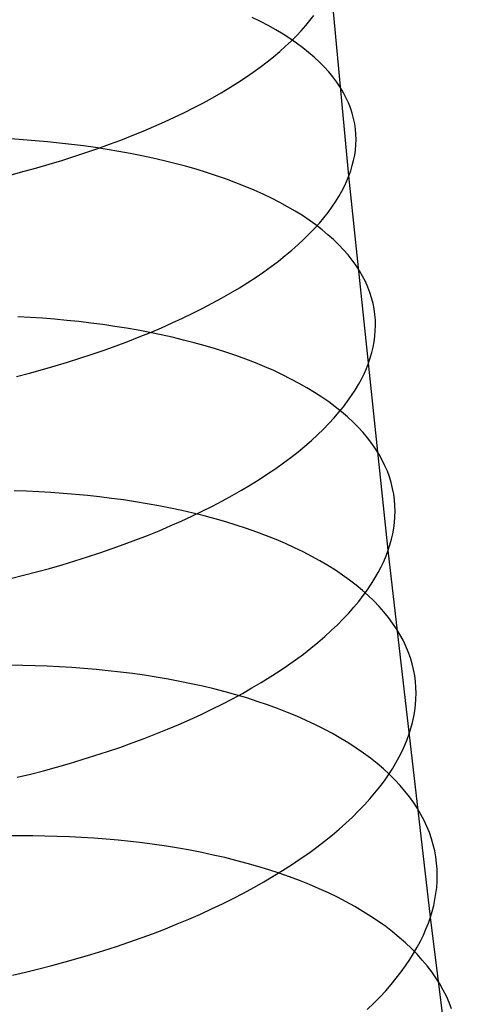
# Model space of a CAD drawing. Extents: x -37 to 483, y -973 to -253.
# Tile 15 of 197: x 35 to 45, y -882 to -859. Entities that reach past the tile are written whole.
import ezdxf

# ---------------------------------------------------------------- set-up
doc = ezdxf.new("R2010")
doc.units = 0
doc.layers.add('PREDEFINITO', color=7, linetype='CONTINUOUS')

msp = doc.modelspace()

# ---------------------------------------------------------------- linework, layer by layer
at = {"layer": 'PREDEFINITO'}
for p, q in [((42.382, -862.48, 85.557), (41.542, -853.577, 82.771)), ((40.31, -858.87, 93.532), (40.119, -858.776, 93.769)), ((40.494, -858.967, 93.29), (40.31, -858.87, 93.532)), ((41.373, -858.968, 82.234), (41.471, -858.848, 82.476)), ((41.471, -858.848, 82.476), (41.563, -858.729, 82.718)), ((40.671, -859.066, 93.046), (40.494, -858.967, 93.29)), ((40.84, -859.168, 92.797), (40.671, -859.066, 93.046)), ((41.153, -859.21, 81.752), (41.266, -859.089, 81.992)), ((41.266, -859.089, 81.992), (41.373, -858.968, 82.234)), ((41.002, -859.271, 92.546), (40.84, -859.168, 92.797)), ((40.902, -859.453, 81.273), (41.031, -859.332, 81.512)), ((41.155, -859.377, 92.292), (41.002, -859.271, 92.546)), ((41.031, -859.332, 81.512), (41.153, -859.21, 81.752)), ((40.621, -859.697, 80.8), (40.765, -859.575, 81.036)), ((40.765, -859.575, 81.036), (40.902, -859.453, 81.273)), ((41.301, -859.485, 92.036), (41.155, -859.377, 92.292)), ((41.439, -859.595, 91.777), (41.301, -859.485, 92.036)), ((40.469, -859.818, 80.567), (40.621, -859.697, 80.8)), ((41.569, -859.707, 91.516), (41.439, -859.595, 91.777)), ((41.69, -859.82, 91.253), (41.569, -859.707, 91.516)), ((40.141, -860.06, 80.107), (40.309, -859.939, 80.336)), ((40.309, -859.939, 80.336), (40.469, -859.818, 80.567)), ((41.804, -859.935, 90.989), (41.69, -859.82, 91.253)), ((41.909, -860.051, 90.724), (41.804, -859.935, 90.989)), ((39.784, -860.3, 79.658), (39.966, -860.181, 79.881)), ((39.966, -860.181, 79.881), (40.141, -860.06, 80.107)), ((42.006, -860.169, 90.458), (41.909, -860.051, 90.724)), ((42.095, -860.288, 90.191), (42.006, -860.169, 90.458)), ((39.396, -860.538, 79.222), (39.594, -860.419, 79.438)), ((39.594, -860.419, 79.438), (39.784, -860.3, 79.658)), ((42.176, -860.407, 89.924), (42.095, -860.288, 90.191)), ((42.248, -860.528, 89.657), (42.176, -860.407, 89.924)), ((38.98, -860.771, 78.8), (39.192, -860.655, 79.009)), ((39.192, -860.655, 79.009), (39.396, -860.538, 79.222)), ((42.313, -860.649, 89.39), (42.248, -860.528, 89.657)), ((42.369, -860.771, 89.123), (42.313, -860.649, 89.39)), ((38.536, -860.999, 78.396), (38.761, -860.885, 78.596)), ((38.761, -860.885, 78.596), (38.98, -860.771, 78.8)), ((42.418, -860.894, 88.857), (42.369, -860.771, 89.123)), ((42.458, -861.017, 88.592), (42.418, -860.894, 88.857)), ((38.065, -861.221, 78.011), (38.303, -861.11, 78.201)), ((38.303, -861.11, 78.201), (38.536, -860.999, 78.396)), ((42.491, -861.14, 88.328), (42.458, -861.017, 88.592)), ((42.517, -861.263, 88.066), (42.491, -861.14, 88.328)), ((37.569, -861.436, 77.647), (37.82, -861.329, 77.826)), ((37.82, -861.329, 77.826), (38.065, -861.221, 78.011)), ((42.534, -861.386, 87.805), (42.517, -861.263, 88.066)), ((42.545, -861.51, 87.545), (42.534, -861.386, 87.805)), ((34.759, -861.638, 99.221), (34.474, -861.619, 99.32)), ((35.044, -861.66, 99.116), (34.759, -861.638, 99.221)), ((36.782, -861.743, 77.143), (37.05, -861.643, 77.305)), ((37.05, -861.643, 77.305), (37.312, -861.54, 77.473)), ((37.312, -861.54, 77.473), (37.569, -861.436, 77.647)), ((42.544, -861.755, 87.033), (42.548, -861.633, 87.288)), ((42.548, -861.633, 87.288), (42.545, -861.51, 87.545)), ((35.329, -861.685, 99.005), (35.044, -861.66, 99.116)), ((35.612, -861.714, 98.887), (35.329, -861.685, 99.005)), ((35.893, -861.746, 98.763), (35.612, -861.714, 98.887)), ((36.173, -861.781, 98.632), (35.893, -861.746, 98.763)), ((36.451, -861.82, 98.495), (36.173, -861.781, 98.632)), ((36.232, -861.936, 76.837), (36.51, -861.841, 76.986)), ((36.726, -861.862, 98.351), (36.451, -861.82, 98.495)), ((36.51, -861.841, 76.986), (36.782, -861.743, 77.143)), ((36.999, -861.908, 98.201), (36.726, -861.862, 98.351)), ((42.516, -861.999, 86.53), (42.533, -861.878, 86.78)), ((42.533, -861.878, 86.78), (42.544, -861.755, 87.033)), ((35.664, -862.12, 76.556), (35.95, -862.029, 76.693)), ((35.95, -862.029, 76.693), (36.232, -861.936, 76.837)), ((37.269, -861.958, 98.045), (36.999, -861.908, 98.201)), ((37.535, -862.01, 97.882), (37.269, -861.958, 98.045)), ((37.798, -862.067, 97.713), (37.535, -862.01, 97.882)), ((38.057, -862.127, 97.538), (37.798, -862.067, 97.713)), ((42.492, -862.121, 86.282), (42.516, -861.999, 86.53)), ((34.784, -862.375, 76.186), (35.081, -862.293, 76.303)), ((35.081, -862.293, 76.303), (35.374, -862.208, 76.426)), ((35.374, -862.208, 76.426), (35.664, -862.12, 76.556)), ((38.312, -862.19, 97.358), (38.057, -862.127, 97.538)), ((38.563, -862.256, 97.171), (38.312, -862.19, 97.358)), ((38.809, -862.327, 96.978), (38.563, -862.256, 97.171)), ((39.049, -862.4, 96.78), (38.809, -862.327, 96.978)), ((42.425, -862.361, 85.795), (42.461, -862.241, 86.037)), ((42.461, -862.241, 86.037), (42.492, -862.121, 86.282)), ((34.484, -862.455, 76.076), (34.784, -862.375, 76.186)), ((39.285, -862.477, 96.577), (39.049, -862.4, 96.78)), ((39.515, -862.557, 96.368), (39.285, -862.477, 96.577)), ((39.739, -862.64, 96.154), (39.515, -862.557, 96.368)), ((42.333, -862.598, 85.319), (42.382, -862.48, 85.557)), ((42.382, -862.48, 85.557), (42.425, -862.361, 85.795)), ((43.299, -871.233, 88.621), (42.382, -862.48, 85.557)), ((39.957, -862.726, 95.935), (39.739, -862.64, 96.154)), ((40.168, -862.816, 95.712), (39.957, -862.726, 95.935)), ((42.215, -862.84, 84.841), (42.278, -862.719, 85.08)), ((42.278, -862.719, 85.08), (42.333, -862.598, 85.319)), ((40.373, -862.908, 95.484), (40.168, -862.816, 95.712)), ((40.571, -863.003, 95.252), (40.373, -862.908, 95.484)), ((40.763, -863.101, 95.015), (40.571, -863.003, 95.252)), ((42.069, -863.085, 84.36), (42.146, -862.962, 84.601)), ((42.146, -862.962, 84.601), (42.215, -862.84, 84.841)), ((40.947, -863.202, 94.775), (40.763, -863.101, 95.015)), ((41.123, -863.305, 94.532), (40.947, -863.202, 94.775)), ((41.894, -863.334, 83.879), (41.985, -863.209, 84.12)), ((41.985, -863.209, 84.12), (42.069, -863.085, 84.36)), ((41.293, -863.411, 94.285), (41.123, -863.305, 94.532)), ((41.454, -863.519, 94.035), (41.293, -863.411, 94.285)), ((41.69, -863.585, 83.399), (41.796, -863.459, 83.639)), ((41.796, -863.459, 83.639), (41.894, -863.334, 83.879)), ((41.608, -863.629, 93.782), (41.454, -863.519, 94.035)), ((41.455, -863.838, 82.922), (41.576, -863.711, 83.16)), ((41.576, -863.711, 83.16), (41.69, -863.585, 83.399)), ((41.754, -863.741, 93.527), (41.608, -863.629, 93.782)), ((41.326, -863.964, 82.685), (41.455, -863.838, 82.922)), ((41.892, -863.856, 93.269), (41.754, -863.741, 93.527)), ((42.022, -863.972, 93.01), (41.892, -863.856, 93.269)), ((41.045, -864.218, 82.216), (41.189, -864.091, 82.45)), ((41.189, -864.091, 82.45), (41.326, -863.964, 82.685)), ((42.143, -864.09, 92.749), (42.022, -863.972, 93.01)), ((42.257, -864.209, 92.486), (42.143, -864.09, 92.749)), ((40.733, -864.471, 81.755), (40.893, -864.345, 81.985)), ((40.893, -864.345, 81.985), (41.045, -864.218, 82.216)), ((42.362, -864.33, 92.223), (42.257, -864.209, 92.486)), ((42.46, -864.453, 91.958), (42.362, -864.33, 92.223)), ((40.391, -864.723, 81.304), (40.566, -864.597, 81.528)), ((40.566, -864.597, 81.528), (40.733, -864.471, 81.755)), ((42.549, -864.576, 91.693), (42.46, -864.453, 91.958)), ((42.629, -864.701, 91.428), (42.549, -864.576, 91.693)), ((40.019, -864.972, 80.864), (40.209, -864.848, 81.083)), ((40.209, -864.848, 81.083), (40.391, -864.723, 81.304)), ((42.702, -864.826, 91.162), (42.629, -864.701, 91.428)), ((42.767, -864.953, 90.897), (42.702, -864.826, 91.162)), ((39.617, -865.217, 80.439), (39.822, -865.095, 80.65)), ((39.822, -865.095, 80.65), (40.019, -864.972, 80.864)), ((42.823, -865.08, 90.632), (42.767, -864.953, 90.897)), ((42.872, -865.207, 90.367), (42.823, -865.08, 90.632)), ((39.405, -865.338, 80.232), (39.617, -865.217, 80.439)), ((42.913, -865.335, 90.104), (42.872, -865.207, 90.367)), ((38.961, -865.575, 79.832), (39.187, -865.457, 80.03)), ((39.187, -865.457, 80.03), (39.405, -865.338, 80.232)), ((42.946, -865.463, 89.842), (42.913, -865.335, 90.104)), ((42.971, -865.591, 89.581), (42.946, -865.463, 89.842)), ((34.926, -865.79, 100.789), (34.641, -865.773, 100.882)), ((35.212, -865.809, 100.691), (34.926, -865.79, 100.789)), ((38.491, -865.807, 79.45), (38.729, -865.692, 79.639)), ((38.729, -865.692, 79.639), (38.961, -865.575, 79.832)), ((42.989, -865.72, 89.322), (42.971, -865.591, 89.581)), ((43, -865.848, 89.064), (42.989, -865.72, 89.322)), ((35.497, -865.832, 100.586), (35.212, -865.809, 100.691)), ((35.781, -865.858, 100.474), (35.497, -865.832, 100.586)), ((36.064, -865.888, 100.356), (35.781, -865.858, 100.474)), ((36.346, -865.921, 100.232), (36.064, -865.888, 100.356)), ((36.626, -865.958, 100.102), (36.346, -865.921, 100.232)), ((36.903, -865.999, 99.965), (36.626, -865.958, 100.102)), ((37.179, -866.043, 99.821), (36.903, -865.999, 99.965)), ((37.995, -866.031, 79.089), (38.246, -865.92, 79.267)), ((38.246, -865.92, 79.267), (38.491, -865.807, 79.45)), ((42.999, -866.103, 88.555), (43.003, -865.976, 88.808)), ((43.003, -865.976, 88.808), (43, -865.848, 89.064)), ((37.452, -866.091, 99.672), (37.179, -866.043, 99.821)), ((37.209, -866.351, 78.59), (37.476, -866.247, 78.75)), ((37.722, -866.142, 99.516), (37.452, -866.091, 99.672)), ((37.476, -866.247, 78.75), (37.739, -866.14, 78.917)), ((37.988, -866.197, 99.353), (37.722, -866.142, 99.516)), ((37.739, -866.14, 78.917), (37.995, -866.031, 79.089)), ((38.251, -866.255, 99.185), (37.988, -866.197, 99.353)), ((42.971, -866.357, 88.055), (42.989, -866.231, 88.304)), ((42.989, -866.231, 88.304), (42.999, -866.103, 88.555)), ((36.659, -866.553, 78.287), (36.936, -866.453, 78.435)), ((36.936, -866.453, 78.435), (37.209, -866.351, 78.59)), ((38.511, -866.318, 99.011), (38.251, -866.255, 99.185)), ((38.766, -866.383, 98.831), (38.511, -866.318, 99.011)), ((39.016, -866.453, 98.644), (38.766, -866.383, 98.831)), ((39.262, -866.526, 98.453), (39.016, -866.453, 98.644)), ((42.917, -866.609, 87.566), (42.948, -866.483, 87.81)), ((42.948, -866.483, 87.81), (42.971, -866.357, 88.055)), ((36.091, -866.744, 78.01), (36.377, -866.65, 78.145)), ((36.377, -866.65, 78.145), (36.659, -866.553, 78.287)), ((39.503, -866.602, 98.255), (39.262, -866.526, 98.453)), ((39.738, -866.682, 98.053), (39.503, -866.602, 98.255)), ((39.968, -866.765, 97.845), (39.738, -866.682, 98.053)), ((42.881, -866.733, 87.326), (42.917, -866.609, 87.566)), ((35.212, -867.01, 77.644), (35.508, -866.924, 77.759)), ((35.508, -866.924, 77.759), (35.802, -866.836, 77.881)), ((35.802, -866.836, 77.881), (36.091, -866.744, 78.01)), ((40.193, -866.851, 97.632), (39.968, -866.765, 97.845)), ((40.411, -866.941, 97.414), (40.193, -866.851, 97.632)), ((40.622, -867.034, 97.191), (40.411, -866.941, 97.414)), ((42.79, -866.981, 86.853), (42.839, -866.857, 87.089)), ((42.839, -866.857, 87.089), (42.881, -866.733, 87.326)), ((34.61, -867.172, 77.434), (34.912, -867.093, 77.536)), ((34.912, -867.093, 77.536), (35.212, -867.01, 77.644)), ((40.827, -867.13, 96.964), (40.622, -867.034, 97.191)), ((41.026, -867.229, 96.733), (40.827, -867.13, 96.964)), ((42.672, -867.232, 86.379), (42.735, -867.105, 86.616)), ((42.735, -867.105, 86.616), (42.79, -866.981, 86.853)), ((41.217, -867.331, 96.498), (41.026, -867.229, 96.733)), ((41.401, -867.435, 96.259), (41.217, -867.331, 96.498)), ((42.527, -867.487, 85.902), (42.603, -867.359, 86.14)), ((42.603, -867.359, 86.14), (42.672, -867.232, 86.379)), ((41.578, -867.543, 96.017), (41.401, -867.435, 96.259)), ((41.748, -867.652, 95.771), (41.578, -867.543, 96.017)), ((42.352, -867.745, 85.425), (42.443, -867.616, 85.663)), ((42.443, -867.616, 85.663), (42.527, -867.487, 85.902)), ((41.909, -867.765, 95.523), (41.748, -867.652, 95.771)), ((42.063, -867.879, 95.271), (41.909, -867.765, 95.523)), ((42.254, -867.876, 85.186), (42.352, -867.745, 85.425)), ((42.034, -868.138, 84.711), (42.148, -868.007, 84.948)), ((42.209, -867.996, 95.017), (42.063, -867.879, 95.271)), ((42.148, -868.007, 84.948), (42.254, -867.876, 85.186)), ((42.348, -868.115, 94.761), (42.209, -867.996, 95.017)), ((41.785, -868.401, 84.24), (41.913, -868.27, 84.475)), ((41.913, -868.27, 84.475), (42.034, -868.138, 84.711)), ((42.478, -868.236, 94.503), (42.348, -868.115, 94.761)), ((42.599, -868.358, 94.244), (42.478, -868.236, 94.503)), ((41.504, -868.665, 83.775), (41.648, -868.533, 84.007)), ((41.648, -868.533, 84.007), (41.785, -868.401, 84.24)), ((42.713, -868.483, 93.983), (42.599, -868.358, 94.244)), ((42.819, -868.608, 93.721), (42.713, -868.483, 93.983)), ((41.353, -868.797, 83.545), (41.504, -868.665, 83.775)), ((42.916, -868.735, 93.458), (42.819, -868.608, 93.721)), ((43.005, -868.864, 93.194), (42.916, -868.735, 93.458)), ((41.026, -869.06, 83.092), (41.193, -868.929, 83.318)), ((41.193, -868.929, 83.318), (41.353, -868.797, 83.545)), ((43.086, -868.993, 92.93), (43.005, -868.864, 93.194)), ((43.159, -869.124, 92.666), (43.086, -868.993, 92.93)), ((40.669, -869.32, 82.651), (40.851, -869.19, 82.87)), ((40.851, -869.19, 82.87), (41.026, -869.06, 83.092)), ((43.224, -869.255, 92.402), (43.159, -869.124, 92.666)), ((40.283, -869.577, 82.222), (40.48, -869.449, 82.435)), ((40.48, -869.449, 82.435), (40.669, -869.32, 82.651)), ((43.281, -869.387, 92.139), (43.224, -869.255, 92.402)), ((43.33, -869.519, 91.876), (43.281, -869.387, 92.139)), ((39.867, -869.83, 81.808), (40.078, -869.704, 82.013)), ((40.078, -869.704, 82.013), (40.283, -869.577, 82.222)), ((43.371, -869.652, 91.615), (43.33, -869.519, 91.876)), ((43.404, -869.785, 91.354), (43.371, -869.652, 91.615)), ((34.841, -869.852, 102.563), (34.555, -869.841, 102.643)), ((35.127, -869.865, 102.477), (34.841, -869.852, 102.563)), ((35.413, -869.882, 102.384), (35.127, -869.865, 102.477)), ((35.698, -869.902, 102.285), (35.413, -869.882, 102.384)), ((35.983, -869.926, 102.18), (35.698, -869.902, 102.285)), ((36.267, -869.953, 102.069), (35.983, -869.926, 102.18)), ((39.649, -869.954, 81.608), (39.867, -869.83, 81.808)), ((43.43, -869.918, 91.095), (43.404, -869.785, 91.354)), ((43.448, -870.052, 90.837), (43.43, -869.918, 91.095)), ((36.55, -869.984, 101.951), (36.267, -869.953, 102.069)), ((36.832, -870.019, 101.827), (36.55, -869.984, 101.951)), ((37.112, -870.057, 101.697), (36.832, -870.019, 101.827)), ((37.389, -870.099, 101.56), (37.112, -870.057, 101.697)), ((37.665, -870.145, 101.417), (37.389, -870.099, 101.56)), ((37.938, -870.194, 101.268), (37.665, -870.145, 101.417)), ((39.192, -870.198, 81.22), (39.423, -870.077, 81.412)), ((39.423, -870.077, 81.412), (39.649, -869.954, 81.608)), ((43.458, -870.185, 90.582), (43.448, -870.052, 90.837)), ((38.208, -870.247, 101.113), (37.938, -870.194, 101.268)), ((38.474, -870.304, 100.951), (38.208, -870.247, 101.113)), ((38.737, -870.365, 100.783), (38.474, -870.304, 100.951)), ((38.709, -870.435, 80.852), (38.953, -870.318, 81.034)), ((38.996, -870.43, 100.61), (38.737, -870.365, 100.783)), ((38.953, -870.318, 81.034), (39.192, -870.198, 81.22)), ((43.462, -870.318, 90.328), (43.458, -870.185, 90.582)), ((43.458, -870.45, 90.076), (43.462, -870.318, 90.328)), ((38.202, -870.664, 80.506), (38.458, -870.551, 80.676)), ((38.458, -870.551, 80.676), (38.709, -870.435, 80.852)), ((39.252, -870.498, 100.43), (38.996, -870.43, 100.61)), ((39.502, -870.57, 100.245), (39.252, -870.498, 100.43)), ((39.748, -870.645, 100.054), (39.502, -870.57, 100.245)), ((43.431, -870.714, 89.58), (43.448, -870.582, 89.827)), ((43.448, -870.582, 89.827), (43.458, -870.45, 90.076)), ((37.673, -870.884, 80.182), (37.94, -870.775, 80.341)), ((37.94, -870.775, 80.341), (38.202, -870.664, 80.506)), ((39.989, -870.724, 99.857), (39.748, -870.645, 100.054)), ((40.225, -870.807, 99.655), (39.989, -870.724, 99.857)), ((40.455, -870.893, 99.448), (40.225, -870.807, 99.655)), ((43.377, -870.975, 89.095), (43.407, -870.845, 89.336)), ((43.407, -870.845, 89.336), (43.431, -870.714, 89.58)), ((37.123, -871.093, 79.883), (37.4, -870.99, 80.03)), ((37.4, -870.99, 80.03), (37.673, -870.884, 80.182)), ((40.679, -870.983, 99.236), (40.455, -870.893, 99.448)), ((40.897, -871.076, 99.019), (40.679, -870.983, 99.236)), ((41.109, -871.172, 98.798), (40.897, -871.076, 99.019)), ((43.341, -871.105, 88.856), (43.377, -870.975, 89.095)), ((36.267, -871.387, 79.482), (36.556, -871.292, 79.609)), ((36.556, -871.292, 79.609), (36.842, -871.194, 79.743)), ((36.842, -871.194, 79.743), (37.123, -871.093, 79.883)), ((41.314, -871.272, 98.572), (41.109, -871.172, 98.798)), ((41.512, -871.374, 98.342), (41.314, -871.272, 98.572)), ((43.25, -871.361, 88.387), (43.299, -871.233, 88.621)), ((43.299, -871.233, 88.621), (43.341, -871.105, 88.856)), ((44.287, -879.81, 91.944), (43.299, -871.233, 88.621)), ((35.677, -871.569, 79.248), (35.973, -871.479, 79.362)), ((35.973, -871.479, 79.362), (36.267, -871.387, 79.482)), ((41.704, -871.48, 98.108), (41.512, -871.374, 98.342)), ((41.888, -871.588, 97.871), (41.704, -871.48, 98.108)), ((43.133, -871.622, 87.915), (43.195, -871.491, 88.151)), ((43.195, -871.491, 88.151), (43.25, -871.361, 88.387)), ((34.771, -871.817, 78.948), (35.075, -871.737, 79.041)), ((35.075, -871.737, 79.041), (35.378, -871.655, 79.141)), ((35.378, -871.655, 79.141), (35.677, -871.569, 79.248)), ((42.065, -871.699, 97.63), (41.888, -871.588, 97.871)), ((42.235, -871.813, 97.385), (42.065, -871.699, 97.63)), ((42.988, -871.887, 87.442), (43.064, -871.754, 87.679)), ((43.064, -871.754, 87.679), (43.133, -871.622, 87.915)), ((34.465, -871.893, 78.862), (34.771, -871.817, 78.948)), ((42.396, -871.929, 97.138), (42.235, -871.813, 97.385)), ((42.551, -872.048, 96.888), (42.396, -871.929, 97.138)), ((42.905, -872.021, 87.205), (42.988, -871.887, 87.442)), ((42.697, -872.169, 96.636), (42.551, -872.048, 96.888)), ((42.835, -872.292, 96.381), (42.697, -872.169, 96.636)), ((42.716, -872.291, 86.732), (42.814, -872.156, 86.969)), ((42.814, -872.156, 86.969), (42.905, -872.021, 87.205)), ((42.497, -872.564, 86.261), (42.61, -872.427, 86.496)), ((42.61, -872.427, 86.496), (42.716, -872.291, 86.732)), ((42.965, -872.417, 96.125), (42.835, -872.292, 96.381)), ((43.087, -872.544, 95.867), (42.965, -872.417, 96.125)), ((42.376, -872.7, 86.027), (42.497, -872.564, 86.261)), ((43.201, -872.673, 95.607), (43.087, -872.544, 95.867)), ((43.307, -872.803, 95.347), (43.201, -872.673, 95.607)), ((42.111, -872.974, 85.562), (42.248, -872.837, 85.794)), ((42.248, -872.837, 85.794), (42.376, -872.7, 86.027)), ((43.404, -872.935, 95.086), (43.307, -872.803, 95.347)), ((41.816, -873.248, 85.104), (41.968, -873.111, 85.332)), ((41.968, -873.111, 85.332), (42.111, -872.974, 85.562)), ((43.494, -873.068, 94.824), (43.404, -872.935, 95.086)), ((43.575, -873.202, 94.561), (43.494, -873.068, 94.824)), ((41.49, -873.521, 84.656), (41.657, -873.385, 84.879)), ((41.657, -873.385, 84.879), (41.816, -873.248, 85.104)), ((43.648, -873.337, 94.299), (43.575, -873.202, 94.561)), ((43.713, -873.473, 94.037), (43.648, -873.337, 94.299)), ((41.316, -873.657, 84.435), (41.49, -873.521, 84.656)), ((43.77, -873.61, 93.776), (43.713, -873.473, 94.037)), ((43.819, -873.747, 93.515), (43.77, -873.61, 93.776)), ((40.944, -873.925, 84.004), (41.134, -873.791, 84.218)), ((41.134, -873.791, 84.218), (41.316, -873.657, 84.435)), ((43.86, -873.885, 93.255), (43.819, -873.747, 93.515)), ((34.757, -873.923, 104.312), (34.472, -873.919, 104.381)), ((35.042, -873.93, 104.238), (34.757, -873.923, 104.312)), ((35.327, -873.941, 104.158), (35.042, -873.93, 104.238)), ((35.613, -873.955, 104.071), (35.327, -873.941, 104.158)), ((35.899, -873.972, 103.978), (35.613, -873.955, 104.071)), ((36.185, -873.994, 103.88), (35.899, -873.972, 103.978)), ((36.47, -874.018, 103.775), (36.185, -873.994, 103.88)), ((36.754, -874.047, 103.663), (36.47, -874.018, 103.775)), ((37.037, -874.079, 103.546), (36.754, -874.047, 103.663)), ((37.318, -874.115, 103.422), (37.037, -874.079, 103.546)), ((40.543, -874.19, 83.586), (40.747, -874.058, 83.793)), ((40.747, -874.058, 83.793), (40.944, -873.925, 84.004)), ((43.894, -874.022, 92.996), (43.86, -873.885, 93.255)), ((43.92, -874.16, 92.739), (43.894, -874.022, 92.996)), ((37.598, -874.154, 103.292), (37.318, -874.115, 103.422)), ((37.876, -874.198, 103.156), (37.598, -874.154, 103.292)), ((38.152, -874.245, 103.013), (37.876, -874.198, 103.156)), ((38.424, -874.296, 102.864), (38.152, -874.245, 103.013)), ((38.694, -874.352, 102.709), (38.424, -874.296, 102.864)), ((40.332, -874.321, 83.383), (40.543, -874.19, 83.586)), ((43.938, -874.298, 92.483), (43.92, -874.16, 92.739)), ((43.949, -874.436, 92.229), (43.938, -874.298, 92.483)), ((38.961, -874.411, 102.548), (38.694, -874.352, 102.709)), ((39.224, -874.474, 102.381), (38.961, -874.411, 102.548)), ((39.484, -874.54, 102.208), (39.224, -874.474, 102.381)), ((39.889, -874.577, 82.99), (40.114, -874.45, 83.185)), ((40.114, -874.45, 83.185), (40.332, -874.321, 83.383)), ((43.953, -874.574, 91.977), (43.949, -874.436, 92.229)), ((39.419, -874.827, 82.616), (39.657, -874.703, 82.801)), ((39.739, -874.611, 102.029), (39.484, -874.54, 102.208)), ((39.657, -874.703, 82.801), (39.889, -874.577, 82.99)), ((39.99, -874.685, 101.844), (39.739, -874.611, 102.029)), ((40.236, -874.764, 101.654), (39.99, -874.685, 101.844)), ((40.477, -874.846, 101.458), (40.236, -874.764, 101.654)), ((43.939, -874.848, 91.48), (43.949, -874.711, 91.727)), ((43.949, -874.711, 91.727), (43.953, -874.574, 91.977)), ((38.925, -875.069, 82.263), (39.175, -874.949, 82.437)), ((39.175, -874.949, 82.437), (39.419, -874.827, 82.616)), ((40.712, -874.931, 101.257), (40.477, -874.846, 101.458)), ((40.943, -875.021, 101.051), (40.712, -874.931, 101.257)), ((43.899, -875.12, 90.993), (43.922, -874.985, 91.235)), ((43.922, -874.985, 91.235), (43.939, -874.848, 91.48)), ((38.407, -875.302, 81.931), (38.668, -875.187, 82.094)), ((38.668, -875.187, 82.094), (38.925, -875.069, 82.263)), ((41.167, -875.113, 100.84), (40.943, -875.021, 101.051)), ((41.385, -875.21, 100.624), (41.167, -875.113, 100.84)), ((41.597, -875.309, 100.404), (41.385, -875.21, 100.624)), ((43.869, -875.255, 90.753), (43.899, -875.12, 90.993)), ((37.867, -875.525, 81.623), (38.14, -875.415, 81.774)), ((38.14, -875.415, 81.774), (38.407, -875.302, 81.931)), ((41.802, -875.412, 100.179), (41.597, -875.309, 100.404)), ((42.001, -875.518, 99.95), (41.802, -875.412, 100.179)), ((43.791, -875.522, 90.283), (43.833, -875.389, 90.516)), ((43.833, -875.389, 90.516), (43.869, -875.255, 90.753)), ((37.309, -875.737, 81.339), (37.591, -875.632, 81.478)), ((37.591, -875.632, 81.478), (37.867, -875.525, 81.623)), ((42.193, -875.628, 99.718), (42.001, -875.518, 99.95)), ((42.377, -875.74, 99.481), (42.193, -875.628, 99.718)), ((43.688, -875.79, 89.817), (43.743, -875.655, 90.051)), ((43.743, -875.655, 90.051), (43.791, -875.522, 90.283)), ((36.734, -875.938, 81.082), (37.024, -875.839, 81.207)), ((37.024, -875.839, 81.207), (37.309, -875.737, 81.339)), ((42.554, -875.855, 99.241), (42.377, -875.74, 99.481)), ((42.724, -875.973, 98.999), (42.554, -875.855, 99.241)), ((43.626, -875.925, 89.583), (43.688, -875.79, 89.817)), ((35.846, -876.215, 80.745), (36.145, -876.126, 80.851)), ((36.145, -876.126, 80.851), (36.441, -876.033, 80.963)), ((36.441, -876.033, 80.963), (36.734, -875.938, 81.082)), ((42.886, -876.093, 98.753), (42.724, -875.973, 98.999)), ((43.04, -876.216, 98.504), (42.886, -876.093, 98.753)), ((43.481, -876.2, 89.114), (43.557, -876.062, 89.349)), ((43.557, -876.062, 89.349), (43.626, -875.925, 89.583)), ((35.24, -876.384, 80.555), (35.544, -876.301, 80.647)), ((35.544, -876.301, 80.647), (35.846, -876.215, 80.745)), ((43.187, -876.341, 98.253), (43.04, -876.216, 98.504)), ((43.325, -876.469, 98), (43.187, -876.341, 98.253)), ((43.308, -876.478, 88.644), (43.398, -876.338, 88.879)), ((43.398, -876.338, 88.879), (43.481, -876.2, 89.114)), ((34.626, -876.539, 80.393), (34.933, -876.463, 80.471)), ((34.933, -876.463, 80.471), (35.24, -876.384, 80.555)), ((43.21, -876.618, 88.409), (43.308, -876.478, 88.644)), ((43.456, -876.598, 97.745), (43.325, -876.469, 98)), ((43.578, -876.729, 97.489), (43.456, -876.598, 97.745)), ((42.991, -876.9, 87.942), (43.104, -876.759, 88.175)), ((43.104, -876.759, 88.175), (43.21, -876.618, 88.409)), ((43.692, -876.863, 97.231), (43.578, -876.729, 97.489)), ((42.743, -877.183, 87.479), (42.871, -877.042, 87.71)), ((42.871, -877.042, 87.71), (42.991, -876.9, 87.942)), ((43.798, -876.997, 96.972), (43.692, -876.863, 97.231)), ((43.896, -877.134, 96.713), (43.798, -876.997, 96.972)), ((42.607, -877.325, 87.25), (42.743, -877.183, 87.479)), ((43.985, -877.271, 96.452), (43.896, -877.134, 96.713)), ((44.067, -877.41, 96.192), (43.985, -877.271, 96.452)), ((42.312, -877.609, 86.796), (42.463, -877.467, 87.022)), ((42.463, -877.467, 87.022), (42.607, -877.325, 87.25)), ((44.14, -877.55, 95.931), (44.067, -877.41, 96.192)), ((41.986, -877.891, 86.351), (42.153, -877.75, 86.572)), ((42.153, -877.75, 86.572), (42.312, -877.609, 86.796)), ((44.205, -877.69, 95.671), (44.14, -877.55, 95.931)), ((44.263, -877.832, 95.411), (44.205, -877.69, 95.671)), ((34.705, -877.907, 106.149), (34.423, -877.909, 106.207)), ((34.988, -877.908, 106.087), (34.705, -877.907, 106.149)), ((35.273, -877.912, 106.018), (34.988, -877.908, 106.087)), ((35.558, -877.919, 105.943), (35.273, -877.912, 106.018)), ((35.843, -877.93, 105.863), (35.558, -877.919, 105.943)), ((36.129, -877.945, 105.776), (35.843, -877.93, 105.863)), ((36.415, -877.963, 105.684), (36.129, -877.945, 105.776)), ((36.701, -877.985, 105.585), (36.415, -877.963, 105.684)), ((36.985, -878.01, 105.48), (36.701, -877.985, 105.585)), ((41.812, -878.032, 86.133), (41.986, -877.891, 86.351)), ((44.312, -877.974, 95.152), (44.263, -877.832, 95.411)), ((44.353, -878.116, 94.894), (44.312, -877.974, 95.152)), ((37.27, -878.04, 105.369), (36.985, -878.01, 105.48)), ((37.553, -878.073, 105.252), (37.27, -878.04, 105.369)), ((37.834, -878.11, 105.128), (37.553, -878.073, 105.252)), ((38.114, -878.151, 104.998), (37.834, -878.11, 105.128)), ((38.392, -878.196, 104.862), (38.114, -878.151, 104.998)), ((38.667, -878.245, 104.72), (38.392, -878.196, 104.862)), ((41.441, -878.31, 85.706), (41.631, -878.171, 85.918)), ((41.631, -878.171, 85.918), (41.812, -878.032, 86.133)), ((44.387, -878.259, 94.637), (44.353, -878.116, 94.894)), ((38.94, -878.298, 104.571), (38.667, -878.245, 104.72)), ((39.21, -878.355, 104.417), (38.94, -878.298, 104.571)), ((39.477, -878.416, 104.256), (39.21, -878.355, 104.417)), ((39.74, -878.481, 104.09), (39.477, -878.416, 104.256)), ((41.041, -878.584, 85.292), (41.245, -878.448, 85.497)), ((41.245, -878.448, 85.497), (41.441, -878.31, 85.706)), ((44.413, -878.401, 94.382), (44.387, -878.259, 94.637)), ((44.432, -878.544, 94.128), (44.413, -878.401, 94.382)), ((39.999, -878.55, 103.917), (39.74, -878.481, 104.09)), ((40.255, -878.623, 103.739), (39.999, -878.55, 103.917)), ((40.505, -878.7, 103.555), (40.255, -878.623, 103.739)), ((40.83, -878.719, 85.091), (41.041, -878.584, 85.292)), ((44.443, -878.687, 93.876), (44.432, -878.544, 94.128)), ((40.388, -878.985, 84.702), (40.612, -878.853, 84.894)), ((40.752, -878.781, 103.366), (40.505, -878.7, 103.555)), ((40.612, -878.853, 84.894), (40.83, -878.719, 85.091)), ((40.993, -878.866, 103.171), (40.752, -878.781, 103.366)), ((41.228, -878.954, 102.971), (40.993, -878.866, 103.171)), ((44.447, -878.829, 93.626), (44.443, -878.687, 93.876)), ((44.444, -878.971, 93.378), (44.447, -878.829, 93.626)), ((39.918, -879.244, 84.332), (40.156, -879.115, 84.515)), ((40.156, -879.115, 84.515), (40.388, -878.985, 84.702)), ((41.459, -879.046, 102.766), (41.228, -878.954, 102.971)), ((41.683, -879.142, 102.556), (41.459, -879.046, 102.766)), ((41.901, -879.241, 102.341), (41.683, -879.142, 102.556)), ((44.417, -879.254, 92.889), (44.434, -879.113, 93.132)), ((44.434, -879.113, 93.132), (44.444, -878.971, 93.378)), ((39.424, -879.494, 83.982), (39.674, -879.37, 84.154)), ((39.674, -879.37, 84.154), (39.918, -879.244, 84.332)), ((42.113, -879.344, 102.122), (41.901, -879.241, 102.341)), ((42.319, -879.451, 101.899), (42.113, -879.344, 102.122)), ((44.394, -879.394, 92.648), (44.417, -879.254, 92.889)), ((39.168, -879.616, 83.815), (39.424, -879.494, 83.982)), ((42.518, -879.56, 101.671), (42.319, -879.451, 101.899)), ((42.71, -879.673, 101.44), (42.518, -879.56, 101.671)), ((44.329, -879.672, 92.176), (44.364, -879.534, 92.411)), ((44.364, -879.534, 92.411), (44.394, -879.394, 92.648)), ((38.64, -879.852, 83.499), (38.907, -879.735, 83.654)), ((38.907, -879.735, 83.654), (39.168, -879.616, 83.815)), ((42.894, -879.789, 101.205), (42.71, -879.673, 101.44)), ((43.071, -879.908, 100.966), (42.894, -879.789, 101.205)), ((44.239, -879.948, 91.714), (44.287, -879.81, 91.944)), ((44.287, -879.81, 91.944), (44.329, -879.672, 92.176)), ((45.338, -888.169, 95.497), (44.287, -879.81, 91.944)), ((38.092, -880.077, 83.207), (38.368, -879.966, 83.35)), ((38.368, -879.966, 83.35), (38.64, -879.852, 83.499)), ((43.241, -880.029, 100.725), (43.071, -879.908, 100.966)), ((43.404, -880.154, 100.481), (43.241, -880.029, 100.725)), ((44.184, -880.087, 91.482), (44.239, -879.948, 91.714)), ((37.236, -880.393, 82.815), (37.525, -880.291, 82.939)), ((37.525, -880.291, 82.939), (37.811, -880.186, 83.07)), ((37.811, -880.186, 83.07), (38.092, -880.077, 83.207)), ((43.558, -880.28, 100.234), (43.404, -880.154, 100.481)), ((43.705, -880.41, 99.984), (43.558, -880.28, 100.234)), ((44.054, -880.368, 91.017), (44.123, -880.227, 91.25)), ((44.123, -880.227, 91.25), (44.184, -880.087, 91.482)), ((36.647, -880.588, 82.588), (36.943, -880.492, 82.698)), ((36.943, -880.492, 82.698), (37.236, -880.393, 82.815)), ((43.843, -880.541, 99.733), (43.705, -880.41, 99.984)), ((43.895, -880.654, 90.551), (43.978, -880.511, 90.784)), ((43.978, -880.511, 90.784), (44.054, -880.368, 91.017)), ((36.047, -880.769, 82.387), (36.348, -880.68, 82.484)), ((36.348, -880.68, 82.484), (36.647, -880.588, 82.588)), ((43.805, -880.799, 90.318), (43.895, -880.654, 90.551)), ((43.974, -880.675, 99.48), (43.843, -880.541, 99.733)), ((44.096, -880.811, 99.225), (43.974, -880.675, 99.48)), ((35.129, -881.015, 82.137), (35.437, -880.937, 82.213)), ((35.437, -880.937, 82.213), (35.743, -880.855, 82.296)), ((35.743, -880.855, 82.296), (36.047, -880.769, 82.387)), ((43.602, -881.089, 89.854), (43.708, -880.944, 90.086)), ((43.708, -880.944, 90.086), (43.805, -880.799, 90.318)), ((44.211, -880.948, 98.969), (44.096, -880.811, 99.225)), ((44.317, -881.087, 98.712), (44.211, -880.948, 98.969)), ((34.51, -881.161, 82.005), (34.82, -881.09, 82.067)), ((34.82, -881.09, 82.067), (35.129, -881.015, 82.137)), ((43.49, -881.235, 89.623), (43.602, -881.089, 89.854)), ((44.415, -881.228, 98.454), (44.317, -881.087, 98.712)), ((43.241, -881.529, 89.163), (43.369, -881.382, 89.392)), ((43.369, -881.382, 89.392), (43.49, -881.235, 89.623)), ((44.505, -881.37, 98.195), (44.415, -881.228, 98.454)), ((44.586, -881.513, 97.937), (44.505, -881.37, 98.195)), ((43.106, -881.675, 88.936), (43.241, -881.529, 89.163)), ((44.66, -881.657, 97.678), (44.586, -881.513, 97.937)), ((44.725, -881.803, 97.42), (44.66, -881.657, 97.678)), ((42.811, -881.969, 88.486), (42.962, -881.822, 88.71)), ((42.962, -881.822, 88.71), (43.106, -881.675, 88.936)), ((44.783, -881.948, 97.162), (44.725, -881.803, 97.42))]:
    msp.add_line(p, q, dxfattribs=at)

doc.saveas('drawing.dxf')
